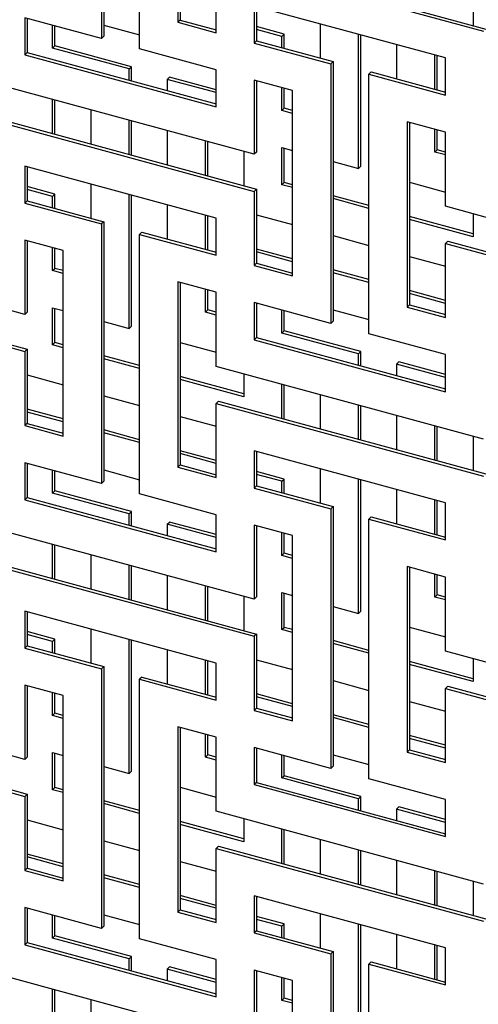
# Model space of a CAD drawing. Header units: millimetres. Extents: x -474 to 5676, y -231 to 4074.
# Tile 19 of 43: x 3920 to 4009, y 2554 to 2743. Entities that reach past the tile are written whole.
import ezdxf

# ---------------------------------------------------------------- set-up
doc = ezdxf.new("R2010")
doc.units = ezdxf.units.MM
doc.header["$LTSCALE"] = 12

msp = doc.modelspace()

# ---------------------------------------------------------------- linework, layer by layer
for p, q in [((3935.87, 2789.61), (3935.87, 2739.61)), ((3936.32, 2790.05), (3936.32, 2740.05)), ((3943.24, 2737.61), (3943.24, 2787.61)), ((3950.61, 2778.46), (3950.61, 2742.75)), ((3951.06, 2778.34), (3951.06, 2743.18)), ((3957.98, 2740.74), (3957.98, 2755.03)), ((3957.98, 2755.03), (4009.57, 2741.01)), ((3958.43, 2755.47), (4010.02, 2741.44)), ((4007.55, 2748.7), (4007.55, 2742.12)), ((4002.2, 2735.87), (3965.35, 2745.88)), ((3965.35, 2745.88), (3965.35, 2738.74)), ((3965.8, 2745.76), (3965.8, 2739.18)), ((3935.87, 2739.61), (3921.13, 2743.61)), ((3921.13, 2743.61), (3921.13, 2736.47)), ((3921.58, 2743.49), (3921.58, 2736.91)), ((3951.06, 2743.18), (3950.61, 2742.75)), ((3951.06, 2743.18), (3957.98, 2741.3)), ((3926.48, 2737.76), (3926.48, 2742.16)), ((3926.93, 2738.2), (3926.93, 2742.04)), ((3936.32, 2742.22), (3943.24, 2740.34)), ((3950.61, 2742.75), (3957.98, 2740.74)), ((3971.15, 2740.46), (3965.8, 2741.92)), ((3970.7, 2740.03), (3965.8, 2741.36)), ((3978.07, 2742.43), (3978.07, 2735.84)), ((3936.32, 2740.05), (3935.87, 2739.61)), ((3965.8, 2739.18), (3965.35, 2738.74)), ((3965.8, 2739.18), (3980.54, 2735.17)), ((3970.7, 2740.03), (3971.15, 2740.46)), ((3970.7, 2737.85), (3970.7, 2740.03)), ((3971.15, 2737.72), (3971.15, 2740.46)), ((3985.44, 2714.59), (3985.44, 2740.42)), ((3985.89, 2715.03), (3985.89, 2740.3)), ((3926.48, 2737.76), (3926.93, 2738.2)), ((3941.22, 2733.75), (3926.48, 2737.76)), ((3941.67, 2734.19), (3926.93, 2738.2)), ((3957.98, 2733.6), (3943.24, 2737.61)), ((3965.35, 2738.74), (3980.09, 2734.73)), ((3992.81, 2738.42), (3992.81, 2731.84)), ((3921.58, 2736.91), (3921.13, 2736.47)), ((3921.13, 2736.47), (3957.98, 2726.46)), ((3921.58, 2736.91), (3957.98, 2727.01)), ((4000.18, 2729.83), (4000.18, 2736.42)), ((4000.63, 2729.71), (4000.63, 2736.29)), ((4002.2, 2728.72), (4002.2, 2735.87)), ((3941.22, 2733.75), (3941.67, 2734.19)), ((3941.22, 2731.57), (3941.22, 2733.75)), ((3941.67, 2731.45), (3941.67, 2734.19)), ((3957.98, 2726.46), (3957.98, 2733.6)), ((3980.54, 2735.17), (3980.09, 2734.73)), ((3980.09, 2734.73), (3980.09, 2684.73)), ((3980.54, 2735.17), (3980.54, 2685.17)), ((3948.59, 2731.75), (3949.04, 2732.19)), ((3948.59, 2731.75), (3948.59, 2729.57)), ((3957.98, 2729.2), (3948.59, 2731.75)), ((3957.98, 2729.76), (3949.04, 2732.19)), ((3972.72, 2729.59), (3965.35, 2731.6)), ((3965.35, 2731.6), (3965.35, 2717.31)), ((3987.91, 2733.17), (3987.46, 2732.73)), ((3987.46, 2682.73), (3987.46, 2732.73)), ((3987.46, 2732.73), (4002.2, 2728.72)), ((3987.91, 2733.17), (4002.2, 2729.28)), ((3965.35, 2717.31), (3913.76, 2731.33)), ((3965.8, 2731.47), (3965.8, 2717.75)), ((3970.7, 2725.74), (3970.7, 2730.14)), ((3971.15, 2726.18), (3971.15, 2730.02)), ((3926.48, 2721.29), (3926.48, 2727.88)), ((3926.93, 2721.17), (3926.93, 2727.75)), ((3972.72, 2693.88), (3972.72, 2729.59)), ((3933.85, 2725.87), (3933.85, 2719.29)), ((3970.7, 2725.74), (3971.15, 2726.18)), ((3972.72, 2725.75), (3971.15, 2726.18)), ((3913.76, 2724.19), (3965.35, 2710.17)), ((3914.21, 2724.63), (3965.8, 2710.6)), ((3972.72, 2725.19), (3970.7, 2725.74)), ((3941.22, 2717.29), (3941.22, 2723.87)), ((3941.67, 2717.16), (3941.67, 2723.75)), ((4002.2, 2721.58), (3994.83, 2723.58)), ((3994.83, 2723.58), (3994.83, 2687.87)), ((3995.28, 2723.46), (3995.28, 2688.31)), ((4000.18, 2717.73), (4000.18, 2722.13)), ((3948.59, 2721.87), (3948.59, 2715.28)), ((4000.63, 2718.17), (4000.63, 2722.01)), ((4002.2, 2707.3), (4002.2, 2721.58)), ((3955.96, 2713.28), (3955.96, 2719.86)), ((3956.41, 2713.16), (3956.41, 2719.74)), ((3970.7, 2718.6), (3972.72, 2718.05)), ((3970.7, 2711.45), (3970.7, 2718.6)), ((3971.15, 2711.89), (3971.15, 2718.47)), ((3963.33, 2717.86), (3963.33, 2711.28)), ((3965.8, 2717.75), (3965.35, 2717.31)), ((4000.18, 2717.73), (4000.63, 2718.17)), ((4002.2, 2717.18), (4000.18, 2717.73)), ((4002.2, 2717.74), (4000.63, 2718.17)), ((3957.98, 2705.03), (3921.13, 2715.04)), ((3921.13, 2715.04), (3921.13, 2707.9)), ((3921.58, 2714.92), (3921.58, 2708.34)), ((3980.54, 2715.92), (3985.44, 2714.59)), ((3985.44, 2714.59), (3985.89, 2715.03)), ((3926.93, 2709.62), (3921.58, 2711.08)), ((3933.85, 2711.59), (3933.85, 2705)), ((3970.7, 2711.45), (3971.15, 2711.89)), ((3972.72, 2710.9), (3970.7, 2711.45)), ((3972.72, 2711.46), (3971.15, 2711.89)), ((3995.28, 2711.92), (4002.2, 2710.03)), ((3926.48, 2709.19), (3921.58, 2710.52)), ((3926.48, 2709.19), (3926.93, 2709.62)), ((3926.48, 2707.01), (3926.48, 2709.19)), ((3926.93, 2706.88), (3926.93, 2709.62)), ((3941.22, 2683.75), (3941.22, 2709.58)), ((3941.67, 2684.19), (3941.67, 2709.46)), ((3965.8, 2710.6), (3965.35, 2710.17)), ((3965.35, 2710.17), (3965.35, 2695.88)), ((3965.8, 2710.6), (3965.8, 2696.32)), ((3987.46, 2707.46), (3980.54, 2709.34)), ((3987.46, 2706.9), (3980.54, 2708.78)), ((3921.58, 2708.34), (3921.13, 2707.9)), ((3921.13, 2707.9), (3935.87, 2703.89)), ((3921.58, 2708.34), (3936.32, 2704.33)), ((3948.59, 2707.58), (3948.59, 2701)), ((4053.79, 2693.27), (4002.2, 2707.3)), ((3955.96, 2698.99), (3955.96, 2705.58)), ((3956.41, 2698.87), (3956.41, 2705.45)), ((3957.98, 2697.88), (3957.98, 2705.03)), ((3965.8, 2705.64), (3972.72, 2703.76)), ((4007.55, 2702), (3995.28, 2705.33)), ((4007.55, 2705.84), (4007.55, 2701.44)), ((3936.32, 2704.33), (3935.87, 2703.89)), ((3935.87, 2703.89), (3935.87, 2653.89)), ((3936.32, 2704.33), (3936.32, 2654.33)), ((4007.55, 2701.44), (3995.28, 2704.77)), ((3943.69, 2702.33), (3943.24, 2701.89)), ((3943.24, 2651.89), (3943.24, 2701.89)), ((3943.24, 2701.89), (3957.98, 2697.88)), ((3943.69, 2702.33), (3957.98, 2698.44)), ((3980.54, 2701.64), (3987.46, 2699.75)), ((3921.13, 2686.47), (3869.54, 2700.49)), ((3928.5, 2698.75), (3921.13, 2700.76)), ((3921.13, 2700.76), (3921.13, 2686.47)), ((3921.58, 2700.63), (3921.58, 2686.91)), ((3926.48, 2694.9), (3926.48, 2699.3)), ((4002.65, 2700.59), (4002.2, 2700.15)), ((4002.2, 2685.87), (4002.2, 2700.15)), ((4002.2, 2700.15), (4053.79, 2686.13)), ((4002.65, 2700.59), (4054.24, 2686.57)), ((3926.93, 2695.34), (3926.93, 2699.18)), ((3928.5, 2663.04), (3928.5, 2698.75)), ((3972.72, 2697.18), (3965.8, 2699.06)), ((3972.72, 2696.62), (3965.8, 2698.5)), ((3995.28, 2697.63), (4002.2, 2695.75)), ((3965.8, 2696.32), (3965.35, 2695.88)), ((3965.35, 2695.88), (3972.72, 2693.88)), ((3965.8, 2696.32), (3972.72, 2694.44)), ((3869.99, 2693.79), (3921.58, 2679.76)), ((3926.48, 2694.9), (3926.93, 2695.34)), ((3928.5, 2694.35), (3926.48, 2694.9)), ((3928.5, 2694.91), (3926.93, 2695.34)), ((3987.46, 2693.17), (3980.54, 2695.05)), ((3987.46, 2692.61), (3980.54, 2694.49)), ((3869.54, 2693.35), (3921.13, 2679.33)), ((3957.98, 2690.74), (3950.61, 2692.74)), ((3950.61, 2692.74), (3950.61, 2657.03)), ((3951.06, 2692.62), (3951.06, 2657.47)), ((3955.96, 2686.89), (3955.96, 2691.29)), ((3956.41, 2687.33), (3956.41, 2691.17)), ((3957.98, 2676.46), (3957.98, 2690.74)), ((4002.2, 2689.16), (3995.28, 2691.05)), ((4002.2, 2688.6), (3995.28, 2690.49)), ((3980.09, 2684.73), (3965.35, 2688.74)), ((3965.35, 2688.74), (3965.35, 2681.59)), ((3965.8, 2688.62), (3965.8, 2682.03)), ((3995.28, 2688.31), (3994.83, 2687.87)), ((3995.28, 2688.31), (4002.2, 2686.43)), ((3921.58, 2686.91), (3921.13, 2686.47)), ((3926.48, 2687.76), (3928.5, 2687.21)), ((3926.48, 2680.61), (3926.48, 2687.76)), ((3926.93, 2681.05), (3926.93, 2687.63)), ((3955.96, 2686.89), (3956.41, 2687.33)), ((3957.98, 2686.34), (3955.96, 2686.89)), ((3957.98, 2686.9), (3956.41, 2687.33)), ((3970.7, 2682.88), (3970.7, 2687.28)), ((3971.15, 2683.32), (3971.15, 2687.16)), ((3980.54, 2687.35), (3987.46, 2685.47)), ((3994.83, 2687.87), (4002.2, 2685.87)), ((3936.32, 2685.08), (3941.22, 2683.75)), ((3941.22, 2683.75), (3941.67, 2684.19)), ((3980.54, 2685.17), (3980.09, 2684.73)), ((3970.7, 2682.88), (3971.15, 2683.32)), ((3985.44, 2678.88), (3970.7, 2682.88)), ((3985.89, 2679.31), (3971.15, 2683.32)), ((4002.2, 2678.72), (3987.46, 2682.73)), ((3926.48, 2680.61), (3926.93, 2681.05)), ((3928.5, 2680.06), (3926.48, 2680.61)), ((3928.5, 2680.62), (3926.93, 2681.05)), ((3951.06, 2681.08), (3957.98, 2679.19)), ((3965.8, 2682.03), (3965.35, 2681.59)), ((3965.35, 2681.59), (4002.2, 2671.58)), ((3965.8, 2682.03), (4002.2, 2672.14)), ((3921.58, 2679.76), (3921.13, 2679.33)), ((3921.13, 2679.33), (3921.13, 2665.04)), ((3921.58, 2679.76), (3921.58, 2665.48)), ((3943.24, 2676.62), (3936.32, 2678.5)), ((3985.44, 2678.88), (3985.89, 2679.31)), ((3985.44, 2676.69), (3985.44, 2678.88)), ((3985.89, 2676.57), (3985.89, 2679.31)), ((4002.2, 2671.58), (4002.2, 2678.72)), ((3943.24, 2676.06), (3936.32, 2677.94)), ((3992.81, 2676.87), (3993.26, 2677.31)), ((3992.81, 2676.87), (3992.81, 2674.69)), ((4002.2, 2674.32), (3992.81, 2676.87)), ((4002.2, 2674.88), (3993.26, 2677.31)), ((3921.58, 2674.8), (3928.5, 2672.92)), ((4009.57, 2662.43), (3957.98, 2676.46)), ((3963.33, 2675), (3963.33, 2670.6)), ((3963.33, 2671.16), (3951.06, 2674.49)), ((3963.33, 2670.6), (3951.06, 2673.93)), ((3970.7, 2666.41), (3970.7, 2673)), ((3971.15, 2666.29), (3971.15, 2672.88)), ((3978.07, 2671), (3978.07, 2664.41)), ((3936.32, 2670.8), (3943.24, 2668.91)), ((3958.43, 2669.75), (3957.98, 2669.31)), ((3957.98, 2655.03), (3957.98, 2669.31)), ((3957.98, 2669.31), (4009.57, 2655.29)), ((3958.43, 2669.75), (4010.02, 2655.73)), ((3985.44, 2662.41), (3985.44, 2668.99)), ((3928.5, 2666.34), (3921.58, 2668.22)), ((3928.5, 2665.78), (3921.58, 2667.66)), ((3985.89, 2662.29), (3985.89, 2668.87)), ((3921.58, 2665.48), (3921.13, 2665.04)), ((3921.58, 2665.48), (3928.5, 2663.6)), ((3951.06, 2666.79), (3957.98, 2664.91)), ((3992.81, 2666.99), (3992.81, 2660.41)), ((3921.13, 2665.04), (3928.5, 2663.04)), ((3943.24, 2662.33), (3936.32, 2664.21)), ((3943.24, 2661.77), (3936.32, 2663.65)), ((4000.18, 2658.4), (4000.18, 2664.99)), ((4000.63, 2658.28), (4000.63, 2664.87)), ((4007.55, 2662.98), (4007.55, 2656.4)), ((3957.98, 2658.32), (3951.06, 2660.21)), ((3957.98, 2657.76), (3951.06, 2659.65)), ((4002.2, 2650.15), (3965.35, 2660.16)), ((3965.35, 2660.16), (3965.35, 2653.02)), ((3965.8, 2660.04), (3965.8, 2653.46)), ((3935.87, 2653.89), (3921.13, 2657.9)), ((3921.13, 2657.9), (3921.13, 2650.75)), ((3921.58, 2657.78), (3921.58, 2651.19)), ((3926.48, 2652.04), (3926.48, 2656.44)), ((3926.93, 2652.48), (3926.93, 2656.32)), ((3936.32, 2656.51), (3943.24, 2654.63)), ((3951.06, 2657.47), (3950.61, 2657.03)), ((3950.61, 2657.03), (3957.98, 2655.03)), ((3951.06, 2657.47), (3957.98, 2655.59)), ((3971.15, 2654.75), (3965.8, 2656.2)), ((3978.07, 2656.71), (3978.07, 2650.13)), ((3936.32, 2654.33), (3935.87, 2653.89)), ((3970.7, 2654.31), (3965.8, 2655.64)), ((3970.7, 2654.31), (3971.15, 2654.75)), ((3970.7, 2652.13), (3970.7, 2654.31)), ((3971.15, 2652.01), (3971.15, 2654.75)), ((3985.44, 2628.87), (3985.44, 2654.71)), ((3985.89, 2629.31), (3985.89, 2654.58)), ((3926.48, 2652.04), (3926.93, 2652.48)), ((3941.22, 2648.04), (3926.48, 2652.04)), ((3941.67, 2648.47), (3926.93, 2652.48)), ((3957.98, 2647.88), (3943.24, 2651.89)), ((3965.8, 2653.46), (3965.35, 2653.02)), ((3965.35, 2653.02), (3980.09, 2649.02)), ((3965.8, 2653.46), (3980.54, 2649.45)), ((3992.81, 2652.7), (3992.81, 2646.12)), ((3921.58, 2651.19), (3921.13, 2650.75)), ((3921.13, 2650.75), (3957.98, 2640.74)), ((3921.58, 2651.19), (3957.98, 2641.3)), ((4000.18, 2644.12), (4000.18, 2650.7)), ((4000.63, 2644), (4000.63, 2650.58)), ((4002.2, 2643.01), (4002.2, 2650.15)), ((3941.22, 2648.04), (3941.67, 2648.47)), ((3941.67, 2645.73), (3941.67, 2648.47)), ((3980.54, 2649.45), (3980.09, 2649.02)), ((3980.09, 2649.02), (3980.09, 2599.01)), ((3980.54, 2649.45), (3980.54, 2599.45)), ((3941.22, 2645.85), (3941.22, 2648.04)), ((3948.59, 2646.03), (3949.04, 2646.47)), ((3957.98, 2644.04), (3949.04, 2646.47)), ((3957.98, 2640.74), (3957.98, 2647.88)), ((3987.91, 2647.45), (3987.46, 2647.01)), ((3987.46, 2597.01), (3987.46, 2647.01)), ((3987.46, 2647.01), (4002.2, 2643.01)), ((3987.91, 2647.45), (4002.2, 2643.57)), ((3965.35, 2631.59), (3913.76, 2645.62)), ((3948.59, 2646.03), (3948.59, 2643.85)), ((3957.98, 2643.48), (3948.59, 2646.03)), ((3972.72, 2643.88), (3965.35, 2645.88)), ((3965.35, 2645.88), (3965.35, 2631.59)), ((3965.8, 2645.76), (3965.8, 2632.03)), ((3970.7, 2640.02), (3970.7, 2644.43)), ((3971.15, 2640.46), (3971.15, 2644.3)), ((3972.72, 2608.16), (3972.72, 2643.88)), ((3926.48, 2635.57), (3926.48, 2642.16)), ((3926.93, 2635.45), (3926.93, 2642.04)), ((3914.21, 2638.91), (3965.8, 2624.89)), ((3933.85, 2640.16), (3933.85, 2633.57)), ((3970.7, 2640.02), (3971.15, 2640.46)), ((3972.72, 2639.47), (3970.7, 2640.02)), ((3972.72, 2640.03), (3971.15, 2640.46)), ((3913.76, 2638.47), (3965.35, 2624.45)), ((3941.22, 2631.57), (3941.22, 2638.15)), ((3941.67, 2631.45), (3941.67, 2638.03)), ((4002.2, 2635.86), (3994.83, 2637.87)), ((3994.83, 2637.87), (3994.83, 2602.15)), ((3995.28, 2637.75), (3995.28, 2602.59)), ((3948.59, 2636.15), (3948.59, 2629.57)), ((4000.18, 2632.01), (4000.18, 2636.41)), ((4000.63, 2632.45), (4000.63, 2636.29)), ((4002.2, 2621.58), (4002.2, 2635.86)), ((3955.96, 2627.56), (3955.96, 2634.15)), ((3956.41, 2627.44), (3956.41, 2634.03)), ((3963.33, 2632.14), (3963.33, 2625.56)), ((3965.8, 2632.03), (3965.35, 2631.59)), ((3970.7, 2632.88), (3972.72, 2632.33)), ((3970.7, 2625.74), (3970.7, 2632.88)), ((3971.15, 2626.17), (3971.15, 2632.76)), ((4000.18, 2632.01), (4000.63, 2632.45)), ((4002.2, 2631.46), (4000.18, 2632.01)), ((4002.2, 2632.02), (4000.63, 2632.45)), ((3957.98, 2619.31), (3921.13, 2629.32)), ((3921.13, 2629.32), (3921.13, 2622.18)), ((3921.58, 2629.2), (3921.58, 2622.62)), ((3980.54, 2630.2), (3985.44, 2628.87)), ((3985.44, 2628.87), (3985.89, 2629.31)), ((3926.93, 2623.91), (3921.58, 2625.36)), ((3933.85, 2625.87), (3933.85, 2619.29)), ((3970.7, 2625.74), (3971.15, 2626.17)), ((3972.72, 2625.19), (3970.7, 2625.74)), ((3972.72, 2625.74), (3971.15, 2626.17)), ((3995.28, 2626.2), (4002.2, 2624.32)), ((3926.48, 2623.47), (3921.58, 2624.8)), ((3926.48, 2623.47), (3926.93, 2623.91)), ((3926.48, 2621.29), (3926.48, 2623.47)), ((3926.93, 2621.17), (3926.93, 2623.91)), ((3941.22, 2598.03), (3941.22, 2623.87)), ((3941.67, 2598.47), (3941.67, 2623.74)), ((3965.8, 2624.89), (3965.35, 2624.45)), ((3965.35, 2624.45), (3965.35, 2610.16)), ((3965.8, 2624.89), (3965.8, 2610.6)), ((3987.46, 2621.74), (3980.54, 2623.62)), ((3921.58, 2622.62), (3921.13, 2622.18)), ((3921.13, 2622.18), (3935.87, 2618.18)), ((3921.58, 2622.62), (3936.32, 2618.61)), ((3948.59, 2621.86), (3948.59, 2615.28)), ((3987.46, 2621.18), (3980.54, 2623.06)), ((4053.79, 2607.56), (4002.2, 2621.58)), ((3955.96, 2613.28), (3955.96, 2619.86)), ((3956.41, 2613.16), (3956.41, 2619.74)), ((3965.8, 2619.93), (3972.72, 2618.04)), ((4007.55, 2620.13), (4007.55, 2615.72)), ((3936.32, 2618.61), (3935.87, 2618.18)), ((3935.87, 2618.18), (3935.87, 2568.17)), ((3936.32, 2618.61), (3936.32, 2568.61)), ((3957.98, 2612.17), (3957.98, 2619.31)), ((4007.55, 2616.28), (3995.28, 2619.61)), ((4007.55, 2615.72), (3995.28, 2619.05)), ((3943.69, 2616.61), (3943.24, 2616.17)), ((3943.24, 2566.17), (3943.24, 2616.17)), ((3943.24, 2616.17), (3957.98, 2612.17)), ((3943.69, 2616.61), (3957.98, 2612.73)), ((3980.54, 2615.92), (3987.46, 2614.04)), ((3921.13, 2600.75), (3869.54, 2614.78)), ((3928.5, 2613.04), (3921.13, 2615.04)), ((3921.13, 2615.04), (3921.13, 2600.75)), ((3921.58, 2614.92), (3921.58, 2601.19)), ((4002.65, 2614.87), (4002.2, 2614.43)), ((4002.2, 2600.15), (4002.2, 2614.43)), ((4002.2, 2614.43), (4053.79, 2600.41)), ((4002.65, 2614.87), (4054.24, 2600.85)), ((3926.48, 2609.18), (3926.48, 2613.59)), ((3926.93, 2609.62), (3926.93, 2613.46)), ((3928.5, 2577.32), (3928.5, 2613.04)), ((3972.72, 2611.46), (3965.8, 2613.34)), ((3972.72, 2610.9), (3965.8, 2612.78)), ((3965.8, 2610.6), (3965.35, 2610.16)), ((3965.35, 2610.16), (3972.72, 2608.16)), ((3965.8, 2610.6), (3972.72, 2608.72)), ((3995.28, 2611.91), (4002.2, 2610.03)), ((3926.48, 2609.18), (3926.93, 2609.62)), ((3928.5, 2608.63), (3926.48, 2609.18)), ((3928.5, 2609.19), (3926.93, 2609.62)), ((3987.46, 2607.45), (3980.54, 2609.33)), ((3987.46, 2606.89), (3980.54, 2608.78)), ((3869.54, 2607.63), (3921.13, 2593.61)), ((3869.99, 2608.07), (3921.58, 2594.05)), ((3957.98, 2605.02), (3950.61, 2607.03)), ((3950.61, 2607.03), (3950.61, 2571.31)), ((3951.06, 2606.91), (3951.06, 2571.75)), ((3955.96, 2601.17), (3955.96, 2605.57)), ((3956.41, 2601.61), (3956.41, 2605.45)), ((3957.98, 2590.74), (3957.98, 2605.02)), ((4002.2, 2603.45), (3995.28, 2605.33)), ((4002.2, 2602.89), (3995.28, 2604.77)), ((3980.09, 2599.01), (3965.35, 2603.02)), ((3965.35, 2603.02), (3965.35, 2595.88)), ((3965.8, 2602.9), (3965.8, 2596.31)), ((3995.28, 2602.59), (3994.83, 2602.15)), ((3995.28, 2602.59), (4002.2, 2600.71)), ((3921.58, 2601.19), (3921.13, 2600.75)), ((3926.48, 2602.04), (3928.5, 2601.49)), ((3926.48, 2594.9), (3926.48, 2602.04)), ((3926.93, 2595.33), (3926.93, 2601.92)), ((3955.96, 2601.17), (3956.41, 2601.61)), ((3957.98, 2600.62), (3955.96, 2601.17)), ((3957.98, 2601.18), (3956.41, 2601.61)), ((3970.7, 2597.17), (3970.7, 2601.57)), ((3971.15, 2597.6), (3971.15, 2601.45)), ((3980.54, 2601.63), (3987.46, 2599.75)), ((3994.83, 2602.15), (4002.2, 2600.15)), ((3936.32, 2599.36), (3941.22, 2598.03)), ((3980.54, 2599.45), (3980.09, 2599.01)), ((3941.22, 2598.03), (3941.67, 2598.47)), ((3970.7, 2597.17), (3971.15, 2597.6)), ((3985.44, 2593.16), (3970.7, 2597.17)), ((3985.89, 2593.6), (3971.15, 2597.6)), ((4002.2, 2593.01), (3987.46, 2597.01)), ((3926.48, 2594.9), (3926.93, 2595.33)), ((3928.5, 2594.9), (3926.93, 2595.33)), ((3951.06, 2595.36), (3957.98, 2593.48)), ((3965.8, 2596.31), (3965.35, 2595.88)), ((3965.35, 2595.88), (4002.2, 2585.86)), ((3965.8, 2596.31), (4002.2, 2586.42)), ((3921.58, 2594.05), (3921.13, 2593.61)), ((3921.13, 2593.61), (3921.13, 2579.32)), ((3921.58, 2594.05), (3921.58, 2579.76)), ((3928.5, 2594.35), (3926.48, 2594.9)), ((3985.44, 2593.16), (3985.89, 2593.6)), ((3985.44, 2590.98), (3985.44, 2593.16)), ((3985.89, 2590.86), (3985.89, 2593.6)), ((3943.24, 2590.9), (3936.32, 2592.78)), ((3943.24, 2590.34), (3936.32, 2592.22)), ((3992.81, 2591.16), (3993.26, 2591.59)), ((4002.2, 2589.16), (3993.26, 2591.59)), ((4002.2, 2585.86), (4002.2, 2593.01)), ((4009.57, 2576.72), (3957.98, 2590.74)), ((3963.33, 2589.29), (3963.33, 2584.88)), ((3992.81, 2591.16), (3992.81, 2588.97)), ((4002.2, 2588.6), (3992.81, 2591.16)), ((3921.58, 2589.09), (3928.5, 2587.2)), ((3963.33, 2585.44), (3951.06, 2588.77)), ((3963.33, 2584.88), (3951.06, 2588.21)), ((3970.7, 2580.7), (3970.7, 2587.28)), ((3971.15, 2580.58), (3971.15, 2587.16)), ((3936.32, 2585.08), (3943.24, 2583.2)), ((3958.43, 2584.03), (3957.98, 2583.59)), ((3957.98, 2569.31), (3957.98, 2583.59)), ((3957.98, 2583.59), (4009.57, 2569.57)), ((3958.43, 2584.03), (4010.02, 2570.01)), ((3978.07, 2585.28), (3978.07, 2578.69)), ((3928.5, 2580.62), (3921.58, 2582.5)), ((3928.5, 2580.06), (3921.58, 2581.94)), ((3985.44, 2576.69), (3985.44, 2583.28)), ((3985.89, 2576.57), (3985.89, 2583.16)), ((3951.06, 2581.07), (3957.98, 2579.19)), ((3992.81, 2581.27), (3992.81, 2574.69)), ((3921.58, 2579.76), (3921.13, 2579.32)), ((3921.13, 2579.32), (3928.5, 2577.32)), ((3921.58, 2579.76), (3928.5, 2577.88)), ((3943.24, 2576.61), (3936.32, 2578.49)), ((3943.24, 2576.05), (3936.32, 2577.94)), ((4000.18, 2572.69), (4000.18, 2579.27)), ((4000.63, 2572.56), (4000.63, 2579.15)), ((4007.55, 2577.27), (4007.55, 2570.68)), ((3957.98, 2572.61), (3951.06, 2574.49)), ((4002.2, 2564.43), (3965.35, 2574.45)), ((3965.35, 2574.45), (3965.35, 2567.31)), ((3965.8, 2574.33), (3965.8, 2567.74)), ((3957.98, 2572.05), (3951.06, 2573.93)), ((3935.87, 2568.17), (3921.13, 2572.18)), ((3921.13, 2572.18), (3921.13, 2565.04)), ((3921.58, 2572.06), (3921.58, 2565.47)), ((3926.48, 2566.33), (3926.48, 2570.73)), ((3926.93, 2566.76), (3926.93, 2570.61)), ((3936.32, 2570.79), (3943.24, 2568.91)), ((3951.06, 2571.75), (3950.61, 2571.31)), ((3950.61, 2571.31), (3957.98, 2569.31)), ((3951.06, 2571.75), (3957.98, 2569.87)), ((3971.15, 2569.03), (3965.8, 2570.48)), ((3978.07, 2570.99), (3978.07, 2564.41)), ((3936.32, 2568.61), (3935.87, 2568.17)), ((3970.7, 2568.59), (3965.8, 2569.92)), ((3970.7, 2568.59), (3971.15, 2569.03)), ((3970.7, 2566.41), (3970.7, 2568.59)), ((3971.15, 2566.29), (3971.15, 2569.03)), ((3985.44, 2543.16), (3985.44, 2568.99)), ((3985.89, 2543.59), (3985.89, 2568.87)), ((3926.48, 2566.33), (3926.93, 2566.76)), ((3941.67, 2562.76), (3926.93, 2566.76)), ((3965.8, 2567.74), (3965.35, 2567.31)), ((3965.35, 2567.31), (3980.09, 2563.3)), ((3965.8, 2567.74), (3980.54, 2563.74)), ((3992.81, 2566.99), (3992.81, 2560.4)), ((3921.58, 2565.47), (3921.13, 2565.04)), ((3921.13, 2565.04), (3957.98, 2555.02)), ((3921.58, 2565.47), (3957.98, 2555.58)), ((3941.22, 2562.32), (3926.48, 2566.33)), ((3957.98, 2562.17), (3943.24, 2566.17)), ((4000.18, 2558.4), (4000.18, 2564.98)), ((4000.63, 2558.28), (4000.63, 2564.86)), ((3941.22, 2562.32), (3941.67, 2562.76)), ((3941.67, 2560.02), (3941.67, 2562.76)), ((3980.54, 2563.74), (3980.09, 2563.3)), ((3980.09, 2563.3), (3980.09, 2513.3)), ((3980.54, 2563.74), (3980.54, 2513.74)), ((4002.2, 2557.29), (4002.2, 2564.43)), ((3941.22, 2560.14), (3941.22, 2562.32)), ((3957.98, 2555.02), (3957.98, 2562.17)), ((3987.91, 2561.73), (3987.46, 2561.3)), ((3987.46, 2511.29), (3987.46, 2561.3)), ((3987.46, 2561.3), (4002.2, 2557.29)), ((3987.91, 2561.73), (4002.2, 2557.85)), ((3965.35, 2545.88), (3913.76, 2559.9)), ((3948.59, 2560.32), (3949.04, 2560.75)), ((3948.59, 2560.32), (3948.59, 2558.13)), ((3957.98, 2557.76), (3948.59, 2560.32)), ((3957.98, 2558.32), (3949.04, 2560.75)), ((3972.72, 2558.16), (3965.35, 2560.16)), ((3965.35, 2560.16), (3965.35, 2545.88)), ((3965.8, 2560.04), (3965.8, 2546.31)), ((3970.7, 2554.31), (3970.7, 2558.71)), ((3971.15, 2554.74), (3971.15, 2558.59)), ((3972.72, 2522.45), (3972.72, 2558.16)), ((3926.48, 2549.86), (3926.48, 2556.44)), ((3926.93, 2549.74), (3926.93, 2556.32)), ((3933.85, 2554.44), (3933.85, 2547.85)), ((3970.7, 2554.31), (3971.15, 2554.74)), ((3972.72, 2553.76), (3970.7, 2554.31)), ((3972.72, 2554.32), (3971.15, 2554.74))]:
    msp.add_line(p, q)

doc.saveas('drawing.dxf')
